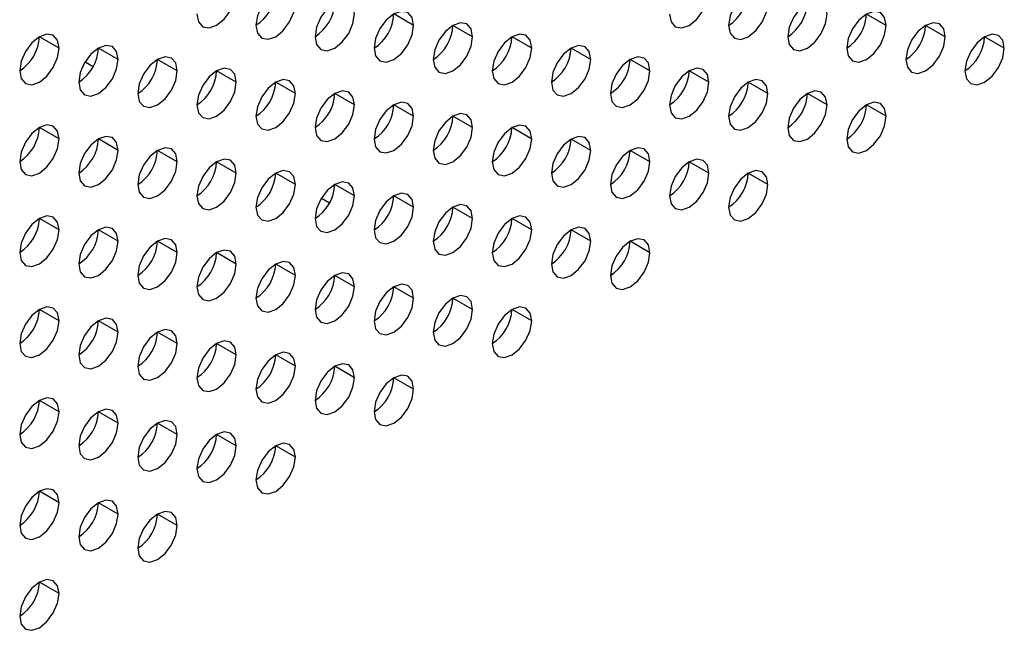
# Model space of a CAD drawing. Header units: millimetres. Extents: x 0 to 1118, y 0 to 864.
# Tile 214 of 256: x 965.46 to 969, y 641.44 to 643.64. Entities that reach past the tile are written whole.
import ezdxf

# ---------------------------------------------------------------- set-up
doc = ezdxf.new("R2010")
doc.units = ezdxf.units.MM

msp = doc.modelspace()

# ---------------------------------------------------------------- linework, layer by layer
at = {"color": 7, "linetype": 'Continuous', "lineweight": 25}
for p, q in [((966.8755, 643.6166), (966.8048, 643.6574)), ((968.5726, 643.6164), (968.5019, 643.6573)), ((967.0876, 643.5758), (967.0169, 643.6166)), ((968.7847, 643.5756), (968.714, 643.6164)), ((965.6027, 643.5351), (965.532, 643.5759)), ((967.2998, 643.5349), (967.2291, 643.5757)), ((968.9968, 643.5348), (968.9261, 643.5756)), ((965.8149, 643.4942), (965.7441, 643.535)), ((967.5119, 643.4941), (967.4412, 643.5349)), ((965.6962, 643.4858), (965.7255, 643.469)), ((965.6963, 643.4858), (965.7255, 643.469)), ((966.027, 643.4534), (965.9563, 643.4942)), ((967.724, 643.4532), (967.6533, 643.494)), ((966.2391, 643.4125), (966.1684, 643.4534)), ((967.9362, 643.4124), (967.8655, 643.4532)), ((966.4512, 643.3717), (966.3805, 643.4125)), ((968.1483, 643.3715), (968.0776, 643.4123)), ((965.8857, 643.3765), (965.8896, 643.3742)), ((965.8857, 643.3764), (965.8896, 643.3742)), ((966.6634, 643.3308), (966.5927, 643.3717)), ((968.3604, 643.3307), (968.2897, 643.3715)), ((966.8755, 643.29), (966.8048, 643.3308)), ((968.5726, 643.2898), (968.5019, 643.3307)), ((967.0876, 643.2491), (967.0169, 643.29)), ((965.6027, 643.2085), (965.532, 643.2493)), ((967.2998, 643.2083), (967.2291, 643.2491)), ((965.8149, 643.1676), (965.7441, 643.2084)), ((967.5119, 643.1674), (967.4412, 643.2083)), ((966.027, 643.1268), (965.9563, 643.1676)), ((967.724, 643.1266), (967.6533, 643.1674)), ((966.2391, 643.0859), (966.1684, 643.1267)), ((967.9362, 643.0858), (967.8655, 643.1266)), ((966.4512, 643.0451), (966.3805, 643.0859)), ((968.1483, 643.0449), (968.0776, 643.0857)), ((966.6634, 643.0042), (966.5927, 643.045)), ((966.5448, 642.9958), (966.574, 642.979)), ((966.5448, 642.9958), (966.574, 642.979)), ((966.8755, 642.9634), (966.8048, 643.0042)), ((967.0876, 642.9225), (967.0169, 642.9633)), ((965.6027, 642.8818), (965.532, 642.9227)), ((967.2998, 642.8817), (967.2291, 642.9225)), ((965.8149, 642.841), (965.7441, 642.8818)), ((966.7342, 642.8864), (966.7381, 642.8842)), ((966.7342, 642.8864), (966.7381, 642.8842)), ((967.5119, 642.8408), (967.4412, 642.8817)), ((966.027, 642.8001), (965.9563, 642.841)), ((967.724, 642.8), (967.6533, 642.8408)), ((966.2391, 642.7593), (966.1684, 642.8001)), ((966.4512, 642.7185), (966.3805, 642.7593)), ((966.6634, 642.6776), (966.5927, 642.7184)), ((966.8755, 642.6368), (966.8048, 642.6776)), ((967.0876, 642.5959), (967.0169, 642.6367)), ((965.6027, 642.5552), (965.532, 642.596)), ((967.2998, 642.5551), (967.2291, 642.5959)), ((965.8149, 642.5144), (965.7441, 642.5552)), ((966.027, 642.4735), (965.9563, 642.5143)), ((966.2391, 642.4327), (966.1684, 642.4735)), ((966.4512, 642.3918), (966.3805, 642.4327)), ((966.6634, 642.351), (966.5927, 642.3918)), ((966.8755, 642.3101), (966.8048, 642.351)), ((965.6027, 642.2286), (965.532, 642.2694)), ((965.8149, 642.1878), (965.7441, 642.2286)), ((966.027, 642.1469), (965.9563, 642.1877)), ((966.2391, 642.1061), (966.1684, 642.1469)), ((966.4512, 642.0652), (966.3805, 642.106)), ((965.6027, 641.902), (965.532, 641.9428)), ((965.8149, 641.8611), (965.7441, 641.902)), ((966.027, 641.8203), (965.9563, 641.8611)), ((965.6027, 641.5754), (965.532, 641.6162))]:
    msp.add_line(p, q, dxfattribs=at)
at = {"color": 7, "linetype": 'Continuous', "lineweight": 25, "flags": 128}
for points in [[(966.0977, 643.6575), (966.1031, 643.6294), (966.1184, 643.6117), (966.1413, 643.6073), (966.1684, 643.6167), (966.1955, 643.6385), (966.2184, 643.6695), (966.2337, 643.7048), (966.2391, 643.7391)], [(966.4512, 643.6983), (966.4459, 643.7264), (966.4305, 643.7441), (966.4076, 643.7485), (966.3805, 643.7391), (966.3535, 643.7173), (966.3305, 643.6864), (966.3152, 643.651), (966.3098, 643.6167)], [(967.7947, 643.6573), (967.8001, 643.6292), (967.8155, 643.6116), (967.8384, 643.6071), (967.8655, 643.6165), (967.8925, 643.6384), (967.9155, 643.6693), (967.9308, 643.7046), (967.9362, 643.739)], [(968.1483, 643.6981), (968.1429, 643.7263), (968.1276, 643.7439), (968.1047, 643.7484), (968.0776, 643.739), (968.0505, 643.7171), (968.0276, 643.6862), (968.0123, 643.6509), (968.0069, 643.6165)], [(966.3098, 643.6167), (966.3152, 643.5885), (966.3305, 643.5709), (966.3535, 643.5664), (966.3805, 643.5758), (966.4076, 643.5977), (966.4305, 643.6286), (966.4459, 643.6639), (966.4512, 643.6983)], [(966.6634, 643.6575), (966.658, 643.6856), (966.6427, 643.7032), (966.6197, 643.7077), (966.5927, 643.6983), (966.5656, 643.6765), (966.5427, 643.6455), (966.5273, 643.6102), (966.522, 643.5758)], [(968.0069, 643.6165), (968.0123, 643.5884), (968.0276, 643.5707), (968.0505, 643.5663), (968.0776, 643.5757), (968.1047, 643.5975), (968.1276, 643.6284), (968.1429, 643.6638), (968.1483, 643.6981)], [(968.3604, 643.6573), (968.3551, 643.6854), (968.3397, 643.7031), (968.3168, 643.7075), (968.2897, 643.6981), (968.2627, 643.6763), (968.2397, 643.6453), (968.2244, 643.61), (968.219, 643.5757)], [(966.522, 643.5758), (966.5273, 643.5477), (966.5427, 643.53), (966.5656, 643.5256), (966.5927, 643.535), (966.6197, 643.5568), (966.6427, 643.5878), (966.658, 643.6231), (966.6634, 643.6575)], [(966.8755, 643.6166), (966.8701, 643.6447), (966.8548, 643.6624), (966.8319, 643.6668), (966.8048, 643.6574), (966.7777, 643.6356), (966.7548, 643.6047), (966.7395, 643.5693), (966.7341, 643.535)], [(968.219, 643.5757), (968.2244, 643.5475), (968.2397, 643.5299), (968.2627, 643.5254), (968.2897, 643.5348), (968.3168, 643.5567), (968.3397, 643.5876), (968.3551, 643.6229), (968.3604, 643.6573)], [(968.5726, 643.6164), (968.5672, 643.6446), (968.5519, 643.6622), (968.5289, 643.6667), (968.5019, 643.6573), (968.4748, 643.6354), (968.4519, 643.6045), (968.4365, 643.5692), (968.4311, 643.5348)], [(966.7341, 643.535), (966.7395, 643.5068), (966.7548, 643.4892), (966.7777, 643.4847), (966.8048, 643.4941), (966.8319, 643.516), (966.8548, 643.5469), (966.8701, 643.5823), (966.8755, 643.6166)], [(967.0876, 643.5758), (967.0823, 643.6039), (967.0669, 643.6215), (967.044, 643.626), (967.0169, 643.6166), (966.9899, 643.5948), (966.9669, 643.5638), (966.9516, 643.5285), (966.9462, 643.4941)], [(968.4311, 643.5348), (968.4365, 643.5067), (968.4519, 643.489), (968.4748, 643.4846), (968.5019, 643.494), (968.5289, 643.5158), (968.5519, 643.5468), (968.5672, 643.5821), (968.5726, 643.6164)], [(968.7847, 643.5756), (968.7793, 643.6037), (968.764, 643.6214), (968.741, 643.6258), (968.714, 643.6164), (968.6869, 643.5946), (968.664, 643.5637), (968.6487, 643.5283), (968.6433, 643.494)], [(965.6027, 643.5351), (965.5973, 643.5632), (965.582, 643.5809), (965.5591, 643.5853), (965.532, 643.5759), (965.5049, 643.5541), (965.482, 643.5231), (965.4667, 643.4878), (965.4613, 643.4534)], [(966.9462, 643.4941), (966.9516, 643.466), (966.9669, 643.4483), (966.9899, 643.4439), (967.0169, 643.4533), (967.044, 643.4751), (967.0669, 643.5061), (967.0823, 643.5414), (967.0876, 643.5758)], [(967.2998, 643.5349), (967.2944, 643.5631), (967.2791, 643.5807), (967.2561, 643.5852), (967.2291, 643.5757), (967.202, 643.5539), (967.1791, 643.523), (967.1637, 643.4876), (967.1584, 643.4533)], [(968.6433, 643.494), (968.6487, 643.4658), (968.664, 643.4482), (968.6869, 643.4437), (968.714, 643.4531), (968.741, 643.475), (968.764, 643.5059), (968.7793, 643.5412), (968.7847, 643.5756)], [(968.9968, 643.5348), (968.9914, 643.5629), (968.9761, 643.5805), (968.9532, 643.585), (968.9261, 643.5756), (968.8991, 643.5538), (968.8761, 643.5228), (968.8608, 643.4875), (968.8554, 643.4531)], [(965.8149, 643.4942), (965.8095, 643.5224), (965.7941, 643.54), (965.7712, 643.5445), (965.7441, 643.5351), (965.7171, 643.5132), (965.6941, 643.4823), (965.6788, 643.4469), (965.6734, 643.4126)], [(967.5119, 643.4941), (967.5065, 643.5222), (967.4912, 643.5398), (967.4683, 643.5443), (967.4412, 643.5349), (967.4141, 643.5131), (967.3912, 643.4821), (967.3759, 643.4468), (967.3705, 643.4124)], [(965.4613, 643.4534), (965.4667, 643.4253), (965.482, 643.4076), (965.5049, 643.4032), (965.532, 643.4126), (965.5591, 643.4344), (965.582, 643.4654), (965.5973, 643.5007), (965.6027, 643.5351)], [(966.027, 643.4534), (966.0216, 643.4815), (966.0063, 643.4992), (965.9833, 643.5036), (965.9563, 643.4942), (965.9292, 643.4724), (965.9063, 643.4414), (965.8909, 643.4061), (965.8856, 643.3717)], [(967.1584, 643.4533), (967.1637, 643.4251), (967.1791, 643.4075), (967.202, 643.403), (967.2291, 643.4124), (967.2561, 643.4343), (967.2791, 643.4652), (967.2944, 643.5006), (967.2998, 643.5349)], [(967.724, 643.4532), (967.7187, 643.4814), (967.7033, 643.499), (967.6804, 643.5035), (967.6533, 643.4941), (967.6263, 643.4722), (967.6033, 643.4413), (967.588, 643.4059), (967.5826, 643.3716)], [(968.8554, 643.4531), (968.8608, 643.425), (968.8761, 643.4073), (968.8991, 643.4029), (968.9261, 643.4123), (968.9532, 643.4341), (968.9761, 643.4651), (968.9914, 643.5004), (968.9968, 643.5348)], [(965.6734, 643.4126), (965.6788, 643.3844), (965.6941, 643.3668), (965.7171, 643.3623), (965.7441, 643.3718), (965.7712, 643.3936), (965.7941, 643.4245), (965.8095, 643.4599), (965.8149, 643.4942)], [(967.3705, 643.4124), (967.3759, 643.3843), (967.3912, 643.3666), (967.4141, 643.3622), (967.4412, 643.3716), (967.4683, 643.3934), (967.4912, 643.4244), (967.5065, 643.4597), (967.5119, 643.4941)], [(965.8856, 643.3717), (965.8909, 643.3436), (965.9063, 643.326), (965.9292, 643.3215), (965.9563, 643.3309), (965.9833, 643.3527), (966.0063, 643.3837), (966.0216, 643.419), (966.027, 643.4534)], [(966.2391, 643.4125), (966.2337, 643.4407), (966.2184, 643.4583), (966.1955, 643.4628), (966.1684, 643.4534), (966.1413, 643.4315), (966.1184, 643.4006), (966.1031, 643.3652), (966.0977, 643.3309)], [(967.5826, 643.3716), (967.588, 643.3434), (967.6033, 643.3258), (967.6263, 643.3213), (967.6533, 643.3307), (967.6804, 643.3526), (967.7033, 643.3835), (967.7187, 643.4189), (967.724, 643.4532)], [(967.9362, 643.4124), (967.9308, 643.4405), (967.9155, 643.4582), (967.8925, 643.4626), (967.8655, 643.4532), (967.8384, 643.4314), (967.8155, 643.4004), (967.8001, 643.3651), (967.7947, 643.3307)], [(966.0977, 643.3309), (966.1031, 643.3028), (966.1184, 643.2851), (966.1413, 643.2807), (966.1684, 643.2901), (966.1955, 643.3119), (966.2184, 643.3428), (966.2337, 643.3782), (966.2391, 643.4125)], [(966.4512, 643.3717), (966.4459, 643.3998), (966.4305, 643.4175), (966.4076, 643.4219), (966.3805, 643.4125), (966.3535, 643.3907), (966.3305, 643.3597), (966.3152, 643.3244), (966.3098, 643.29)], [(967.7947, 643.3307), (967.8001, 643.3026), (967.8155, 643.2849), (967.8384, 643.2805), (967.8655, 643.2899), (967.8925, 643.3117), (967.9155, 643.3427), (967.9308, 643.378), (967.9362, 643.4124)], [(968.1483, 643.3715), (968.1429, 643.3997), (968.1276, 643.4173), (968.1047, 643.4218), (968.0776, 643.4124), (968.0505, 643.3905), (968.0276, 643.3596), (968.0123, 643.3242), (968.0069, 643.2899)], [(966.3098, 643.29), (966.3152, 643.2619), (966.3305, 643.2443), (966.3535, 643.2398), (966.3805, 643.2492), (966.4076, 643.271), (966.4305, 643.302), (966.4459, 643.3373), (966.4512, 643.3717)], [(966.6634, 643.3308), (966.658, 643.359), (966.6427, 643.3766), (966.6197, 643.3811), (966.5927, 643.3717), (966.5656, 643.3498), (966.5427, 643.3189), (966.5273, 643.2836), (966.522, 643.2492)], [(968.0069, 643.2899), (968.0123, 643.2617), (968.0276, 643.2441), (968.0505, 643.2396), (968.0776, 643.2491), (968.1047, 643.2709), (968.1276, 643.3018), (968.1429, 643.3372), (968.1483, 643.3715)], [(968.3604, 643.3307), (968.3551, 643.3588), (968.3397, 643.3765), (968.3168, 643.3809), (968.2897, 643.3715), (968.2627, 643.3497), (968.2397, 643.3187), (968.2244, 643.2834), (968.219, 643.249)], [(966.522, 643.2492), (966.5273, 643.2211), (966.5427, 643.2034), (966.5656, 643.199), (966.5927, 643.2084), (966.6197, 643.2302), (966.6427, 643.2611), (966.658, 643.2965), (966.6634, 643.3308)], [(966.8755, 643.29), (966.8701, 643.3181), (966.8548, 643.3358), (966.8319, 643.3402), (966.8048, 643.3308), (966.7777, 643.309), (966.7548, 643.278), (966.7395, 643.2427), (966.7341, 643.2083)], [(968.219, 643.249), (968.2244, 643.2209), (968.2397, 643.2033), (968.2627, 643.1988), (968.2897, 643.2082), (968.3168, 643.23), (968.3397, 643.261), (968.3551, 643.2963), (968.3604, 643.3307)], [(968.5726, 643.2898), (968.5672, 643.318), (968.5519, 643.3356), (968.5289, 643.3401), (968.5019, 643.3307), (968.4748, 643.3088), (968.4519, 643.2779), (968.4365, 643.2425), (968.4311, 643.2082)], [(967.0876, 643.2491), (967.0823, 643.2773), (967.0669, 643.2949), (967.044, 643.2994), (967.0169, 643.29), (966.9899, 643.2681), (966.9669, 643.2372), (966.9516, 643.2019), (966.9462, 643.1675)], [(965.6027, 643.2085), (965.5973, 643.2366), (965.582, 643.2542), (965.5591, 643.2587), (965.532, 643.2493), (965.5049, 643.2275), (965.482, 643.1965), (965.4667, 643.1612), (965.4613, 643.1268)], [(966.7341, 643.2083), (966.7395, 643.1802), (966.7548, 643.1626), (966.7777, 643.1581), (966.8048, 643.1675), (966.8319, 643.1894), (966.8548, 643.2203), (966.8701, 643.2556), (966.8755, 643.29)], [(967.2998, 643.2083), (967.2944, 643.2364), (967.2791, 643.2541), (967.2561, 643.2585), (967.2291, 643.2491), (967.202, 643.2273), (967.1791, 643.1964), (967.1637, 643.161), (967.1584, 643.1267)], [(968.4311, 643.2082), (968.4365, 643.1801), (968.4519, 643.1624), (968.4748, 643.158), (968.5019, 643.1674), (968.5289, 643.1892), (968.5519, 643.2201), (968.5672, 643.2555), (968.5726, 643.2898)], [(966.9462, 643.1675), (966.9516, 643.1394), (966.9669, 643.1217), (966.9899, 643.1173), (967.0169, 643.1267), (967.044, 643.1485), (967.0669, 643.1794), (967.0823, 643.2148), (967.0876, 643.2491)], [(965.4613, 643.1268), (965.4667, 643.0987), (965.482, 643.081), (965.5049, 643.0766), (965.532, 643.086), (965.5591, 643.1078), (965.582, 643.1388), (965.5973, 643.1741), (965.6027, 643.2085)], [(965.8149, 643.1676), (965.8095, 643.1957), (965.7941, 643.2134), (965.7712, 643.2178), (965.7441, 643.2084), (965.7171, 643.1866), (965.6941, 643.1557), (965.6788, 643.1203), (965.6734, 643.086)], [(967.1584, 643.1267), (967.1637, 643.0985), (967.1791, 643.0809), (967.202, 643.0764), (967.2291, 643.0858), (967.2561, 643.1077), (967.2791, 643.1386), (967.2944, 643.1739), (967.2998, 643.2083)], [(967.5119, 643.1674), (967.5065, 643.1956), (967.4912, 643.2132), (967.4683, 643.2177), (967.4412, 643.2083), (967.4141, 643.1864), (967.3912, 643.1555), (967.3759, 643.1202), (967.3705, 643.0858)], [(965.6734, 643.086), (965.6788, 643.0578), (965.6941, 643.0402), (965.7171, 643.0357), (965.7441, 643.0451), (965.7712, 643.067), (965.7941, 643.0979), (965.8095, 643.1333), (965.8149, 643.1676)], [(966.027, 643.1268), (966.0216, 643.1549), (966.0063, 643.1725), (965.9833, 643.177), (965.9563, 643.1676), (965.9292, 643.1458), (965.9063, 643.1148), (965.8909, 643.0795), (965.8856, 643.0451)], [(967.3705, 643.0858), (967.3759, 643.0577), (967.3912, 643.04), (967.4141, 643.0356), (967.4412, 643.045), (967.4683, 643.0668), (967.4912, 643.0978), (967.5065, 643.1331), (967.5119, 643.1674)], [(967.724, 643.1266), (967.7187, 643.1547), (967.7033, 643.1724), (967.6804, 643.1768), (967.6533, 643.1674), (967.6263, 643.1456), (967.6033, 643.1147), (967.588, 643.0793), (967.5826, 643.045)], [(965.8856, 643.0451), (965.8909, 643.017), (965.9063, 642.9993), (965.9292, 642.9949), (965.9563, 643.0043), (965.9833, 643.0261), (966.0063, 643.0571), (966.0216, 643.0924), (966.027, 643.1268)], [(966.2391, 643.0859), (966.2337, 643.1141), (966.2184, 643.1317), (966.1955, 643.1362), (966.1684, 643.1267), (966.1413, 643.1049), (966.1184, 643.074), (966.1031, 643.0386), (966.0977, 643.0043)], [(967.5826, 643.045), (967.588, 643.0168), (967.6033, 642.9992), (967.6263, 642.9947), (967.6533, 643.0041), (967.6804, 643.026), (967.7033, 643.0569), (967.7187, 643.0922), (967.724, 643.1266)], [(967.9362, 643.0858), (967.9308, 643.1139), (967.9155, 643.1315), (967.8925, 643.136), (967.8655, 643.1266), (967.8384, 643.1048), (967.8155, 643.0738), (967.8001, 643.0385), (967.7947, 643.0041)], [(966.0977, 643.0043), (966.1031, 642.9761), (966.1184, 642.9585), (966.1413, 642.954), (966.1684, 642.9634), (966.1955, 642.9853), (966.2184, 643.0162), (966.2337, 643.0516), (966.2391, 643.0859)], [(966.4512, 643.0451), (966.4459, 643.0732), (966.4305, 643.0909), (966.4076, 643.0953), (966.3805, 643.0859), (966.3535, 643.0641), (966.3305, 643.0331), (966.3152, 642.9978), (966.3098, 642.9634)], [(967.7947, 643.0041), (967.8001, 642.976), (967.8155, 642.9583), (967.8384, 642.9539), (967.8655, 642.9633), (967.8925, 642.9851), (967.9155, 643.0161), (967.9308, 643.0514), (967.9362, 643.0858)], [(968.1483, 643.0449), (968.1429, 643.073), (968.1276, 643.0907), (968.1047, 643.0951), (968.0776, 643.0857), (968.0505, 643.0639), (968.0276, 643.033), (968.0123, 642.9976), (968.0069, 642.9633)], [(966.3098, 642.9634), (966.3152, 642.9353), (966.3305, 642.9176), (966.3535, 642.9132), (966.3805, 642.9226), (966.4076, 642.9444), (966.4305, 642.9754), (966.4459, 643.0107), (966.4512, 643.0451)], [(966.6634, 643.0042), (966.658, 643.0324), (966.6427, 643.05), (966.6197, 643.0545), (966.5927, 643.0451), (966.5656, 643.0232), (966.5427, 642.9923), (966.5273, 642.9569), (966.522, 642.9226)], [(968.0069, 642.9633), (968.0123, 642.9351), (968.0276, 642.9175), (968.0505, 642.913), (968.0776, 642.9224), (968.1047, 642.9443), (968.1276, 642.9752), (968.1429, 643.0106), (968.1483, 643.0449)], [(966.8755, 642.9634), (966.8701, 642.9915), (966.8548, 643.0092), (966.8319, 643.0136), (966.8048, 643.0042), (966.7777, 642.9824), (966.7548, 642.9514), (966.7395, 642.9161), (966.7341, 642.8817)], [(966.522, 642.9226), (966.5273, 642.8944), (966.5427, 642.8768), (966.5656, 642.8723), (966.5927, 642.8817), (966.6197, 642.9036), (966.6427, 642.9345), (966.658, 642.9699), (966.6634, 643.0042)], [(967.0876, 642.9225), (967.0823, 642.9507), (967.0669, 642.9683), (967.044, 642.9728), (967.0169, 642.9634), (966.9899, 642.9415), (966.9669, 642.9106), (966.9516, 642.8752), (966.9462, 642.8409)], [(966.7341, 642.8817), (966.7395, 642.8536), (966.7548, 642.836), (966.7777, 642.8315), (966.8048, 642.8409), (966.8319, 642.8627), (966.8548, 642.8937), (966.8701, 642.929), (966.8755, 642.9634)], [(965.6027, 642.8818), (965.5973, 642.91), (965.582, 642.9276), (965.5591, 642.9321), (965.532, 642.9227), (965.5049, 642.9008), (965.482, 642.8699), (965.4667, 642.8346), (965.4613, 642.8002)], [(966.9462, 642.8409), (966.9516, 642.8127), (966.9669, 642.7951), (966.9899, 642.7906), (967.0169, 642.8001), (967.044, 642.8219), (967.0669, 642.8528), (967.0823, 642.8882), (967.0876, 642.9225)], [(967.2998, 642.8817), (967.2944, 642.9098), (967.2791, 642.9275), (967.2561, 642.9319), (967.2291, 642.9225), (967.202, 642.9007), (967.1791, 642.8697), (967.1637, 642.8344), (967.1584, 642.8)], [(965.4613, 642.8002), (965.4667, 642.7721), (965.482, 642.7544), (965.5049, 642.75), (965.532, 642.7594), (965.5591, 642.7812), (965.582, 642.8121), (965.5973, 642.8475), (965.6027, 642.8818)], [(965.8149, 642.841), (965.8095, 642.8691), (965.7941, 642.8868), (965.7712, 642.8912), (965.7441, 642.8818), (965.7171, 642.86), (965.6941, 642.829), (965.6788, 642.7937), (965.6734, 642.7594)], [(967.1584, 642.8), (967.1637, 642.7719), (967.1791, 642.7543), (967.202, 642.7498), (967.2291, 642.7592), (967.2561, 642.781), (967.2791, 642.812), (967.2944, 642.8473), (967.2998, 642.8817)], [(967.5119, 642.8408), (967.5065, 642.869), (967.4912, 642.8866), (967.4683, 642.8911), (967.4412, 642.8817), (967.4141, 642.8598), (967.3912, 642.8289), (967.3759, 642.7935), (967.3705, 642.7592)], [(965.6734, 642.7594), (965.6788, 642.7312), (965.6941, 642.7136), (965.7171, 642.7091), (965.7441, 642.7185), (965.7712, 642.7404), (965.7941, 642.7713), (965.8095, 642.8066), (965.8149, 642.841)], [(966.027, 642.8001), (966.0216, 642.8283), (966.0063, 642.8459), (965.9833, 642.8504), (965.9563, 642.841), (965.9292, 642.8191), (965.9063, 642.7882), (965.8909, 642.7529), (965.8856, 642.7185)], [(967.3705, 642.7592), (967.3759, 642.7311), (967.3912, 642.7134), (967.4141, 642.709), (967.4412, 642.7184), (967.4683, 642.7402), (967.4912, 642.7711), (967.5065, 642.8065), (967.5119, 642.8408)], [(967.724, 642.8), (967.7187, 642.8281), (967.7033, 642.8458), (967.6804, 642.8502), (967.6533, 642.8408), (967.6263, 642.819), (967.6033, 642.788), (967.588, 642.7527), (967.5826, 642.7183)], [(965.8856, 642.7185), (965.8909, 642.6904), (965.9063, 642.6727), (965.9292, 642.6683), (965.9563, 642.6777), (965.9833, 642.6995), (966.0063, 642.7305), (966.0216, 642.7658), (966.027, 642.8001)], [(966.2391, 642.7593), (966.2337, 642.7874), (966.2184, 642.8051), (966.1955, 642.8095), (966.1684, 642.8001), (966.1413, 642.7783), (966.1184, 642.7474), (966.1031, 642.712), (966.0977, 642.6777)], [(967.5826, 642.7183), (967.588, 642.6902), (967.6033, 642.6726), (967.6263, 642.6681), (967.6533, 642.6775), (967.6804, 642.6993), (967.7033, 642.7303), (967.7187, 642.7656), (967.724, 642.8)], [(966.4512, 642.7185), (966.4459, 642.7466), (966.4305, 642.7642), (966.4076, 642.7687), (966.3805, 642.7593), (966.3535, 642.7374), (966.3305, 642.7065), (966.3152, 642.6712), (966.3098, 642.6368)], [(966.0977, 642.6777), (966.1031, 642.6495), (966.1184, 642.6319), (966.1413, 642.6274), (966.1684, 642.6368), (966.1955, 642.6587), (966.2184, 642.6896), (966.2337, 642.7249), (966.2391, 642.7593)], [(966.6634, 642.6776), (966.658, 642.7057), (966.6427, 642.7234), (966.6197, 642.7278), (966.5927, 642.7184), (966.5656, 642.6966), (966.5427, 642.6657), (966.5273, 642.6303), (966.522, 642.596)], [(966.3098, 642.6368), (966.3152, 642.6087), (966.3305, 642.591), (966.3535, 642.5866), (966.3805, 642.596), (966.4076, 642.6178), (966.4305, 642.6488), (966.4459, 642.6841), (966.4512, 642.7185)], [(966.522, 642.596), (966.5273, 642.5678), (966.5427, 642.5502), (966.5656, 642.5457), (966.5927, 642.5551), (966.6197, 642.577), (966.6427, 642.6079), (966.658, 642.6433), (966.6634, 642.6776)], [(966.8755, 642.6368), (966.8701, 642.6649), (966.8548, 642.6825), (966.8319, 642.687), (966.8048, 642.6776), (966.7777, 642.6558), (966.7548, 642.6248), (966.7395, 642.5895), (966.7341, 642.5551)], [(966.7341, 642.5551), (966.7395, 642.527), (966.7548, 642.5093), (966.7777, 642.5049), (966.8048, 642.5143), (966.8319, 642.5361), (966.8548, 642.5671), (966.8701, 642.6024), (966.8755, 642.6368)], [(967.0876, 642.5959), (967.0823, 642.6241), (967.0669, 642.6417), (967.044, 642.6462), (967.0169, 642.6367), (966.9899, 642.6149), (966.9669, 642.584), (966.9516, 642.5486), (966.9462, 642.5143)], [(965.6027, 642.5552), (965.5973, 642.5834), (965.582, 642.601), (965.5591, 642.6055), (965.532, 642.5961), (965.5049, 642.5742), (965.482, 642.5433), (965.4667, 642.5079), (965.4613, 642.4736)], [(966.9462, 642.5143), (966.9516, 642.4861), (966.9669, 642.4685), (966.9899, 642.464), (967.0169, 642.4734), (967.044, 642.4953), (967.0669, 642.5262), (967.0823, 642.5616), (967.0876, 642.5959)], [(967.2998, 642.5551), (967.2944, 642.5832), (967.2791, 642.6008), (967.2561, 642.6053), (967.2291, 642.5959), (967.202, 642.5741), (967.1791, 642.5431), (967.1637, 642.5078), (967.1584, 642.4734)], [(965.4613, 642.4736), (965.4667, 642.4454), (965.482, 642.4278), (965.5049, 642.4233), (965.532, 642.4327), (965.5591, 642.4546), (965.582, 642.4855), (965.5973, 642.5209), (965.6027, 642.5552)], [(965.8149, 642.5144), (965.8095, 642.5425), (965.7941, 642.5602), (965.7712, 642.5646), (965.7441, 642.5552), (965.7171, 642.5334), (965.6941, 642.5024), (965.6788, 642.4671), (965.6734, 642.4327)], [(967.1584, 642.4734), (967.1637, 642.4453), (967.1791, 642.4276), (967.202, 642.4232), (967.2291, 642.4326), (967.2561, 642.4544), (967.2791, 642.4854), (967.2944, 642.5207), (967.2998, 642.5551)], [(965.6734, 642.4327), (965.6788, 642.4046), (965.6941, 642.387), (965.7171, 642.3825), (965.7441, 642.3919), (965.7712, 642.4137), (965.7941, 642.4447), (965.8095, 642.48), (965.8149, 642.5144)], [(966.027, 642.4735), (966.0216, 642.5017), (966.0063, 642.5193), (965.9833, 642.5238), (965.9563, 642.5144), (965.9292, 642.4925), (965.9063, 642.4616), (965.8909, 642.4262), (965.8856, 642.3919)], [(966.2391, 642.4327), (966.2337, 642.4608), (966.2184, 642.4785), (966.1955, 642.4829), (966.1684, 642.4735), (966.1413, 642.4517), (966.1184, 642.4207), (966.1031, 642.3854), (966.0977, 642.351)], [(965.8856, 642.3919), (965.8909, 642.3637), (965.9063, 642.3461), (965.9292, 642.3416), (965.9563, 642.3511), (965.9833, 642.3729), (966.0063, 642.4038), (966.0216, 642.4392), (966.027, 642.4735)], [(966.4512, 642.3918), (966.4459, 642.42), (966.4305, 642.4376), (966.4076, 642.4421), (966.3805, 642.4327), (966.3535, 642.4108), (966.3305, 642.3799), (966.3152, 642.3445), (966.3098, 642.3102)], [(966.0977, 642.351), (966.1031, 642.3229), (966.1184, 642.3053), (966.1413, 642.3008), (966.1684, 642.3102), (966.1955, 642.332), (966.2184, 642.363), (966.2337, 642.3983), (966.2391, 642.4327)], [(966.3098, 642.3102), (966.3152, 642.2821), (966.3305, 642.2644), (966.3535, 642.26), (966.3805, 642.2694), (966.4076, 642.2912), (966.4305, 642.3221), (966.4459, 642.3575), (966.4512, 642.3918)], [(966.6634, 642.351), (966.658, 642.3791), (966.6427, 642.3968), (966.6197, 642.4012), (966.5927, 642.3918), (966.5656, 642.37), (966.5427, 642.339), (966.5273, 642.3037), (966.522, 642.2693)], [(966.522, 642.2693), (966.5273, 642.2412), (966.5427, 642.2236), (966.5656, 642.2191), (966.5927, 642.2285), (966.6197, 642.2504), (966.6427, 642.2813), (966.658, 642.3166), (966.6634, 642.351)], [(966.8755, 642.3101), (966.8701, 642.3383), (966.8548, 642.3559), (966.8319, 642.3604), (966.8048, 642.351), (966.7777, 642.3291), (966.7548, 642.2982), (966.7395, 642.2629), (966.7341, 642.2285)], [(966.7341, 642.2285), (966.7395, 642.2004), (966.7548, 642.1827), (966.7777, 642.1783), (966.8048, 642.1877), (966.8319, 642.2095), (966.8548, 642.2404), (966.8701, 642.2758), (966.8755, 642.3101)], [(965.6027, 642.2286), (965.5973, 642.2567), (965.582, 642.2744), (965.5591, 642.2788), (965.532, 642.2694), (965.5049, 642.2476), (965.482, 642.2167), (965.4667, 642.1813), (965.4613, 642.147)], [(965.8149, 642.1878), (965.8095, 642.2159), (965.7941, 642.2335), (965.7712, 642.238), (965.7441, 642.2286), (965.7171, 642.2068), (965.6941, 642.1758), (965.6788, 642.1405), (965.6734, 642.1061)], [(965.4613, 642.147), (965.4667, 642.1188), (965.482, 642.1012), (965.5049, 642.0967), (965.532, 642.1061), (965.5591, 642.128), (965.582, 642.1589), (965.5973, 642.1943), (965.6027, 642.2286)], [(966.027, 642.1469), (966.0216, 642.1751), (966.0063, 642.1927), (965.9833, 642.1972), (965.9563, 642.1877), (965.9292, 642.1659), (965.9063, 642.135), (965.8909, 642.0996), (965.8856, 642.0653)], [(965.6734, 642.1061), (965.6788, 642.078), (965.6941, 642.0603), (965.7171, 642.0559), (965.7441, 642.0653), (965.7712, 642.0871), (965.7941, 642.1181), (965.8095, 642.1534), (965.8149, 642.1878)], [(965.8856, 642.0653), (965.8909, 642.0371), (965.9063, 642.0195), (965.9292, 642.015), (965.9563, 642.0244), (965.9833, 642.0463), (966.0063, 642.0772), (966.0216, 642.1126), (966.027, 642.1469)], [(966.2391, 642.1061), (966.2337, 642.1342), (966.2184, 642.1518), (966.1955, 642.1563), (966.1684, 642.1469), (966.1413, 642.1251), (966.1184, 642.0941), (966.1031, 642.0588), (966.0977, 642.0244)], [(966.0977, 642.0244), (966.1031, 641.9963), (966.1184, 641.9786), (966.1413, 641.9742), (966.1684, 641.9836), (966.1955, 642.0054), (966.2184, 642.0364), (966.2337, 642.0717), (966.2391, 642.1061)], [(966.4512, 642.0652), (966.4459, 642.0934), (966.4305, 642.111), (966.4076, 642.1155), (966.3805, 642.1061), (966.3535, 642.0842), (966.3305, 642.0533), (966.3152, 642.0179), (966.3098, 641.9836)], [(966.3098, 641.9836), (966.3152, 641.9554), (966.3305, 641.9378), (966.3535, 641.9333), (966.3805, 641.9427), (966.4076, 641.9646), (966.4305, 641.9955), (966.4459, 642.0309), (966.4512, 642.0652)], [(965.6027, 641.902), (965.5973, 641.9301), (965.582, 641.9478), (965.5591, 641.9522), (965.532, 641.9428), (965.5049, 641.921), (965.482, 641.89), (965.4667, 641.8547), (965.4613, 641.8203)], [(965.4613, 641.8203), (965.4667, 641.7922), (965.482, 641.7746), (965.5049, 641.7701), (965.532, 641.7795), (965.5591, 641.8014), (965.582, 641.8323), (965.5973, 641.8676), (965.6027, 641.902)], [(965.8149, 641.8611), (965.8095, 641.8893), (965.7941, 641.9069), (965.7712, 641.9114), (965.7441, 641.902), (965.7171, 641.8801), (965.6941, 641.8492), (965.6788, 641.8139), (965.6734, 641.7795)], [(965.6734, 641.7795), (965.6788, 641.7514), (965.6941, 641.7337), (965.7171, 641.7293), (965.7441, 641.7387), (965.7712, 641.7605), (965.7941, 641.7914), (965.8095, 641.8268), (965.8149, 641.8611)], [(966.027, 641.8203), (966.0216, 641.8484), (966.0063, 641.8661), (965.9833, 641.8705), (965.9563, 641.8611), (965.9292, 641.8393), (965.9063, 641.8084), (965.8909, 641.773), (965.8856, 641.7387)], [(965.8856, 641.7387), (965.8909, 641.7105), (965.9063, 641.6929), (965.9292, 641.6884), (965.9563, 641.6978), (965.9833, 641.7197), (966.0063, 641.7506), (966.0216, 641.7859), (966.027, 641.8203)], [(965.6027, 641.5754), (965.5973, 641.6035), (965.582, 641.6212), (965.5591, 641.6256), (965.532, 641.6162), (965.5049, 641.5944), (965.482, 641.5634), (965.4667, 641.5281), (965.4613, 641.4937)], [(965.4613, 641.4937), (965.4667, 641.4656), (965.482, 641.448), (965.5049, 641.4435), (965.532, 641.4529), (965.5591, 641.4747), (965.582, 641.5057), (965.5973, 641.541), (965.6027, 641.5754)]]:
    msp.add_lwpolyline(points, dxfattribs=at)
at = {"color": 7, "linetype": 'Continuous', "lineweight": 25}
for centre in [(966.227, 643.7461), (967.9241, 643.7459), (966.4391, 643.7053), (968.1362, 643.7051), (966.6513, 643.6644), (968.3483, 643.6643), (966.8634, 643.6236), (968.5605, 643.6234), (965.3785, 643.5829), (967.0755, 643.5827), (968.7726, 643.5826), (965.5906, 643.542), (967.2877, 643.5419), (965.8027, 643.5012), (967.4998, 643.501), (966.0149, 643.4603), (967.7119, 643.4602), (966.227, 643.4195), (967.9241, 643.4193), (966.4391, 643.3786), (968.1362, 643.3785), (966.6513, 643.3378), (968.3483, 643.3376), (966.8634, 643.297), (965.3785, 643.2563), (967.0755, 643.2561), (965.5906, 643.2154), (967.2877, 643.2153), (965.8027, 643.1746), (967.4998, 643.1744), (966.0149, 643.1337), (967.7119, 643.1336), (966.227, 643.0929), (967.9241, 643.0927), (966.4391, 643.052), (966.6513, 643.0112), (966.8634, 642.9703), (965.3785, 642.9296), (967.0755, 642.9295), (965.5906, 642.8888), (967.2877, 642.8886), (965.8027, 642.848), (967.4998, 642.8478), (966.0149, 642.8071), (966.227, 642.7663), (966.4391, 642.7254), (966.6513, 642.6846), (966.8634, 642.6437), (965.3785, 642.603), (967.0755, 642.6029), (965.5906, 642.5622), (965.8027, 642.5213), (966.0149, 642.4805), (966.227, 642.4396), (966.4391, 642.3988), (966.6513, 642.3579), (965.3785, 642.2764), (965.5906, 642.2356), (965.8027, 642.1947), (966.0149, 642.1539), (966.227, 642.113), (965.3785, 641.9498), (965.5906, 641.909), (965.8027, 641.8681), (965.3785, 641.6232)]:
    msp.add_arc(centre, 0.1537, 302.6055, 357.3945, dxfattribs=at)

doc.saveas('drawing.dxf')
